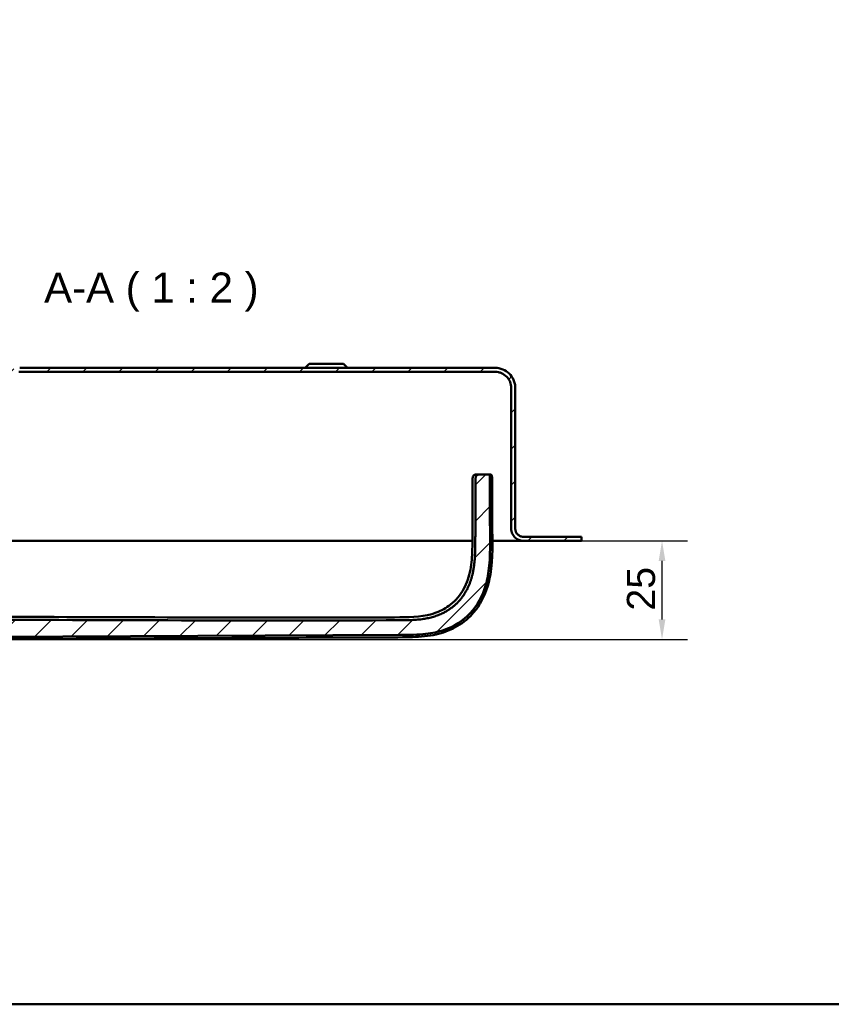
# Model space of a CAD drawing. Header units: millimetres. Extents: x 20 to 833, y 20 to 574.
# Tile 2 of 18: x 153 to 354, y 20 to 265. Entities that reach past the tile are written whole.
import ezdxf

# ---------------------------------------------------------------- set-up
doc = ezdxf.new("R2010")
doc.units = ezdxf.units.MM
doc.header["$LTSCALE"] = 2
for name, color, linetype, lineweight in [('Bemaßungen(DIN)', 7, 'Continuous', 25), ('Sichtbare Kanten(DIN)', 7, 'Continuous', 50), ('Skizziergeometrie(DIN)', 7, 'Continuous', 50), ('Symbole(DIN)', 7, 'Continuous', 25)]:
    doc.layers.add(name, color=color, linetype=linetype, lineweight=lineweight)
doc.layers.add('Schraffur', color=179, linetype='Continuous', lineweight=9, true_color=0x1e1e47)
doc.styles.add('Aktuell-DINGroßer Text', font='arial.ttf')
doc.styles.add('STANDARD-DIN~0', font='arial.ttf')
doc.dimstyles.new('CAD-LAN', dxfattribs={"dimscale": 2, "dimtxt": 3.5, "dimasz": 2.5, "dimexe": 3.175, "dimexo": 0, "dimgap": 0.8, "dimtad": 1, "dimrnd": 1e-08, "dimtxsty": 'STANDARD-DIN~0', "dimcen": 0.09, "dimdle": 10, "dimclrd": 250, "dimclre": 250, "dimclrt": 250, "dimadec": 0, "dimazin": 2, "dimtfac": 1, "dimtmove": 0, "dimatfit": 3, "dimfxl": 1, "dimtolj": 1, "dimtzin": 0, "dimlwd": 25, "dimlwe": 25, "dimarcsym": 0})

# ---------------------------------------------------------------- blocks, each defined once
blk = doc.blocks.new('Ränder Standardrahmen')
at = {"layer": 'Skizziergeometrie(DIN)', "flags": 128}
blk.add_lwpolyline([(10, 10), (10, 287), (410, 287), (410, 10), (10, 10)], dxfattribs=at)
blk = doc.blocks.new('*D28')
at = {"layer": 'Bemaßungen(DIN)', "color": 250, "linetype": 'Continuous', "lineweight": 25, "true_color": 0x3f3f3f, "transparency": 16777216}
for p, q in [((292.32, 135.27), (318.67, 135.27)), ((312.32, 115.73), (312.32, 130.27)), ((119.21, 110.73), (318.67, 110.73))]:
    blk.add_line(p, q, dxfattribs=at)
at = {"layer": 'Bemaßungen(DIN)', "color": 250, "linetype": 'Continuous', "true_color": 0x3f3f3f, "transparency": 16777216}
for points in [[(311.49, 130.27), (313.16, 130.27), (312.32, 135.27)], [(311.49, 115.73), (313.16, 115.73), (312.32, 110.73)]]:
    blk.add_solid(points, dxfattribs=at)
at = {"layer": 'Defpoints', "color": 0, "linetype": 'Continuous', "transparency": 16777216}
for p in [(292.32, 135.27), (312.32, 135.27), (119.21, 110.73)]:
    blk.add_point(p, dxfattribs=at)
at = {"layer": 'Bemaßungen(DIN)', "color": 250, "linetype": 'Continuous', "lineweight": 25, "true_color": 0x3f3f3f, "transparency": 16777216, "insert": (303.58, 117.9), "char_height": 7, "attachment_point": 1, "rotation": 90, "style": 'STANDARD-DIN~0'}
blk.add_mtext('\\A1;25', dxfattribs=at)

msp = doc.modelspace()

# ---------------------------------------------------------------- hatches: boundary and pattern name
at = {"layer": 'Schraffur'}
h = msp.add_hatch(dxfattribs=at)
h.set_pattern_fill('ANSI31', color=256, scale=50.8, style=0)
h.set_pattern_definition([(45, (0, 0), (-4.49013, 4.49013), [])])
edge = h.paths.add_edge_path()
edge.add_spline(control_points=[(84.825, 151.271), (84.825, 151.55), (84.853, 151.827), (84.966, 152.363), (85.048, 152.62), (85.366, 153.35), (85.67, 153.786), (86.417, 154.506), (86.85, 154.788), (87.802, 155.174), (88.309, 155.271), (88.825, 155.271)], knot_values=[-0.6314442, -0.6314442, -0.6314442, -0.6314442, -0.5478443, -0.5478443, -0.4667749, -0.4667749, -0.3085769, -0.3085769, -0.1547676, -0.1547676, 0, 0, 0, 0], degree=3, periodic=0)
edge.add_line((88.825, 155.271), (96.825, 155.271))
edge.add_line((96.825, 155.271), (96.825, 148.871))
edge.add_line((96.825, 148.871), (97.025, 148.671))
edge.add_line((97.025, 148.671), (99.125, 148.671))
edge.add_line((99.125, 148.671), (99.225, 148.771))
edge.add_line((99.225, 148.771), (99.225, 149.271))
edge.add_line((99.225, 149.271), (99.525, 149.271))
edge.add_line((99.525, 149.271), (99.325, 149.071))
edge.add_line((99.325, 149.071), (99.325, 148.471))
edge.add_line((99.325, 148.471), (99.525, 148.271))
edge.add_line((99.525, 148.271), (96.825, 148.271))
edge.add_line((96.825, 148.271), (96.525, 148.571))
edge.add_line((96.525, 148.571), (96.525, 154.771))
edge.add_line((96.525, 154.771), (95.782, 154.771))
edge.add_line((95.782, 154.771), (95.782, 152.271))
edge.add_line((95.782, 152.271), (95.782, 144.214))
edge.add_line((95.782, 144.214), (96.766, 143.23))
edge.add_line((96.766, 143.23), (106.275, 143.23))
edge.add_line((106.275, 143.23), (106.275, 158.071))
edge.add_line((106.275, 158.071), (103.325, 158.071))
edge.add_line((103.325, 158.071), (102.825, 157.571))
edge.add_line((102.825, 157.571), (102.825, 156.971))
edge.add_line((102.825, 156.971), (103.725, 156.971))
edge.add_line((103.725, 156.971), (103.725, 156.171))
edge.add_line((103.725, 156.171), (101.808, 156.171))
edge.add_line((101.808, 156.171), (101.808, 155.271))
edge.add_line((101.808, 155.271), (98.825, 155.271))
edge.add_line((98.825, 155.271), (98.825, 154.471))
edge.add_line((98.825, 154.471), (98.325, 154.471))
edge.add_line((98.325, 154.471), (98.325, 157.771))
edge.add_line((98.325, 157.771), (97.825, 157.771))
edge.add_line((97.825, 157.771), (97.825, 156.271))
edge.add_line((97.825, 156.271), (88.825, 156.271))
edge.add_spline(control_points=[(88.825, 156.271), (88.477, 156.271), (88.131, 156.236), (87.461, 156.095), (87.139, 155.992), (86.227, 155.595), (85.681, 155.215), (84.781, 154.281), (84.429, 153.74), (83.947, 152.55), (83.825, 151.916), (83.825, 151.271)], knot_values=[-0.7893052, -0.7893052, -0.7893052, -0.7893052, -0.6848053, -0.6848053, -0.5834686, -0.5834686, -0.3857211, -0.3857211, -0.1934595, -0.1934595, 0, 0, 0, 0], degree=3, periodic=0)
edge.add_line((83.825, 151.271), (83.825, 138.271))
edge.add_spline(control_points=[(83.825, 138.271), (83.825, 138.132), (83.811, 137.994), (83.754, 137.726), (83.713, 137.597), (83.554, 137.232), (83.402, 137.014), (83.029, 136.654), (82.812, 136.513), (82.336, 136.32), (82.083, 136.271), (81.825, 136.271)], knot_values=[-0.3157221, -0.3157221, -0.3157221, -0.3157221, -0.2739221, -0.2739221, -0.2333875, -0.2333875, -0.1542884, -0.1542884, -0.0773838, -0.0773838, -0.0000019, -0.0000019, -0.0000019, -0.0000019], degree=3, periodic=0)
edge.add_line((81.825, 136.271), (79.325, 136.271))
edge.add_line((79.325, 136.271), (79.325, 136.241))
edge.add_line((79.325, 136.241), (78.325, 136.241))
edge.add_line((78.325, 136.241), (78.325, 135.271))
edge.add_line((78.325, 135.271), (81.825, 135.271))
edge.add_spline(control_points=[(81.825, 135.271), (82.034, 135.271), (82.241, 135.293), (82.643, 135.377), (82.836, 135.439), (83.384, 135.677), (83.711, 135.905), (84.251, 136.466), (84.463, 136.79), (84.752, 137.504), (84.825, 137.884), (84.825, 138.271)], knot_values=[-0.4735814, -0.4735814, -0.4735814, -0.4735814, -0.4108832, -0.4108832, -0.3500812, -0.3500812, -0.2314327, -0.2314327, -0.1160757, -0.1160757, 0, 0, 0, 0], degree=3, periodic=0)
edge.add_line((84.825, 138.271), (84.825, 151.271))
h.paths.add_polyline_path([(101.525, 154.271), (101.325, 154.071), (101.325, 149.271), (101.075, 149.271), (101.275, 149.471), (101.275, 154.271), (101.075, 154.471), (101.825, 154.471), (101.825, 155.271), (102.825, 155.271), (102.825, 154.071), (102.625, 154.271)], flags=0)
h.paths.add_polyline_path([(102.825, 148.471), (102.825, 148.271), (102.625, 148.271)], flags=0)
edge = h.paths.add_edge_path()
edge.add_spline(control_points=[(270.825, 177.271), (271.103, 177.271), (271.38, 177.243), (271.916, 177.13), (272.174, 177.048), (272.903, 176.73), (273.34, 176.426), (274.06, 175.679), (274.342, 175.246), (274.727, 174.295), (274.825, 173.787), (274.825, 173.271)], knot_values=[-0.6314442, -0.6314442, -0.6314442, -0.6314442, -0.5478443, -0.5478443, -0.4667749, -0.4667749, -0.3085769, -0.3085769, -0.1547676, -0.1547676, 0, 0, 0, 0], degree=3, periodic=0)
edge.add_line((274.825, 173.271), (274.825, 138.271))
edge.add_spline(control_points=[(274.825, 138.271), (274.825, 138.063), (274.846, 137.855), (274.931, 137.453), (274.992, 137.26), (275.231, 136.713), (275.459, 136.385), (276.019, 135.845), (276.344, 135.634), (277.058, 135.345), (277.438, 135.271), (277.825, 135.271)], knot_values=[-0.4735831, -0.4735831, -0.4735831, -0.4735831, -0.4108832, -0.4108832, -0.3500812, -0.3500812, -0.2314327, -0.2314327, -0.1160757, -0.1160757, -0.0000071, -0.0000071, -0.0000071, -0.0000071], degree=3, periodic=0)
edge.add_line((277.825, 135.271), (292.325, 135.271))
edge.add_line((292.325, 135.271), (292.325, 136.271))
edge.add_line((292.325, 136.271), (277.825, 136.271))
edge.add_spline(control_points=[(277.825, 136.271), (277.686, 136.271), (277.547, 136.286), (277.279, 136.342), (277.151, 136.383), (276.786, 136.542), (276.567, 136.694), (276.207, 137.068), (276.066, 137.284), (275.874, 137.76), (275.825, 138.013), (275.825, 138.271)], knot_values=[-0.3157143, -0.3157143, -0.3157143, -0.3157143, -0.2739221, -0.2739221, -0.2333875, -0.2333875, -0.1542884, -0.1542884, -0.0773838, -0.0773838, 0, 0, 0, 0], degree=3, periodic=0)
edge.add_line((275.825, 138.271), (275.825, 173.271))
edge.add_spline(control_points=[(275.825, 173.271), (275.825, 173.619), (275.789, 173.965), (275.648, 174.636), (275.546, 174.957), (275.148, 175.869), (274.768, 176.415), (273.835, 177.315), (273.293, 177.668), (272.104, 178.149), (271.47, 178.271), (270.825, 178.271)], knot_values=[-0.7893052, -0.7893052, -0.7893052, -0.7893052, -0.6848053, -0.6848053, -0.5834686, -0.5834686, -0.3857211, -0.3857211, -0.1934595, -0.1934595, 0, 0, 0, 0], degree=3, periodic=0)
edge.add_line((270.825, 178.271), (152.598, 178.271))
edge.add_spline(control_points=[(152.598, 178.271), (151.987, 178.271), (151.385, 178.161), (150.263, 177.733), (149.754, 177.426), (148.826, 176.616), (148.428, 176.105), (147.847, 174.959), (147.671, 174.338), (147.616, 173.697)], knot_values=[-0.746746, -0.746746, -0.746746, -0.746746, -0.5633329, -0.5633329, -0.3859905, -0.3859905, -0.193102, -0.193102, 0, 0, 0, 0], degree=3, periodic=0)
edge.add_line((147.616, 173.697), (146.44, 159.931))
edge.add_spline(control_points=[(146.44, 159.931), (146.398, 159.444), (146.269, 158.971), (145.852, 158.106), (145.572, 157.721), (144.863, 157.037), (144.429, 156.754), (143.476, 156.369), (142.969, 156.271), (142.454, 156.271)], knot_values=[-0.5973968, -0.5973968, -0.5973968, -0.5973968, -0.4506663, -0.4506663, -0.3087924, -0.3087924, -0.1544816, -0.1544816, 0, 0, 0, 0], degree=3, periodic=0)
edge.add_line((142.454, 156.271), (123.825, 156.271))
edge.add_line((123.825, 156.271), (123.825, 157.771))
edge.add_line((123.825, 157.771), (123.325, 157.771))
edge.add_line((123.325, 157.771), (123.325, 154.471))
edge.add_line((123.325, 154.471), (122.825, 154.471))
edge.add_line((122.825, 154.471), (122.825, 155.271))
edge.add_line((122.825, 155.271), (119.825, 155.271))
edge.add_line((119.825, 155.271), (119.825, 154.471))
edge.add_line((119.825, 154.471), (120.575, 154.471))
edge.add_line((120.575, 154.471), (120.375, 154.271))
edge.add_line((120.375, 154.271), (120.375, 149.471))
edge.add_line((120.375, 149.471), (120.575, 149.271))
edge.add_line((120.575, 149.271), (120.325, 149.271))
edge.add_line((120.325, 149.271), (120.325, 154.071))
edge.add_line((120.325, 154.071), (120.125, 154.271))
edge.add_line((120.125, 154.271), (119.025, 154.271))
edge.add_line((119.025, 154.271), (118.825, 154.071))
edge.add_line((118.825, 154.071), (118.825, 155.271))
edge.add_line((118.825, 155.271), (117.925, 155.271))
edge.add_line((117.925, 155.271), (117.925, 156.971))
edge.add_line((117.925, 156.971), (118.825, 156.971))
edge.add_line((118.825, 156.971), (118.825, 157.571))
edge.add_line((118.825, 157.571), (118.325, 158.071))
edge.add_line((118.325, 158.071), (115.375, 158.071))
edge.add_line((115.375, 158.071), (115.375, 123.071))
edge.add_line((115.375, 123.071), (106.275, 123.071))
edge.add_line((106.275, 123.071), (106.275, 138.313))
edge.add_line((106.275, 138.313), (96.766, 138.313))
edge.add_line((96.766, 138.313), (95.782, 137.329))
edge.add_line((95.782, 137.329), (95.782, 117.359))
edge.add_spline(control_points=[(95.782, 117.359), (95.782, 117.267), (95.782, 117.174), (95.809, 117.041), (95.825, 116.995), (95.877, 116.909), (95.912, 116.873), (96.033, 116.782), (96.135, 116.744), (96.24, 116.703)], knot_values=[-0.0976377, -0.0976377, -0.0976377, -0.0976377, -0.06823, -0.06823, -0.0514817, -0.0514817, -0.0338045, -0.0338045, -0.0000168, -0.0000168, -0.0000168, -0.0000168], degree=3, periodic=0)
edge.add_spline(control_points=[(96.24, 116.703), (96.289, 116.683), (96.341, 116.662), (96.392, 116.641), (96.649, 116.534), (96.9, 116.418), (97.15, 116.298), (97.2, 116.274), (97.25, 116.25), (97.299, 116.225), (97.349, 116.201), (97.399, 116.177), (97.448, 116.152), (97.746, 116.004), (98.041, 115.852), (98.336, 115.7), (98.435, 115.649), (98.533, 115.598), (98.631, 115.548), (99.025, 115.345), (99.419, 115.143), (99.822, 114.947), (100.225, 114.751), (100.559, 114.597), (101.023, 114.393)], knot_values=[0, 0, 0, 0, 0.0162623, 0.0162623, 0.0162623, 0.0975741, 0.0975741, 0.0975741, 0.1138364, 0.1138364, 0.1138364, 0.1300988, 0.1300988, 0.1300988, 0.2276728, 0.2276728, 0.2276728, 0.2601975, 0.2601975, 0.2601975, 0.3902963, 0.3902963, 0.3902963, 0.5203951, 0.5203951, 0.5203951, 0.5203951], degree=3, periodic=0)
edge.add_spline(control_points=[(101.023, 114.393), (102.849, 113.588), (104.529, 112.973), (106.065, 112.547)], knot_values=[0, 0, 0, 0, 0.5374565, 0.5374565, 0.5374565, 0.5374565], degree=3, periodic=0)
edge.add_spline(control_points=[(106.065, 112.547), (107.578, 112.126), (109.188, 111.821), (110.969, 111.618)], knot_values=[0, 0, 0, 0, 0.5001725, 0.5001725, 0.5001725, 0.5001725], degree=3, periodic=0)
edge.add_spline(control_points=[(110.969, 111.618), (112.323, 111.463), (113.705, 111.373), (115.264, 111.329), (116.824, 111.285), (118.291, 111.292), (119.757, 111.299)], knot_values=[0, 0, 0, 0, 0.4403832, 0.4403832, 0.4403832, 0.8807664, 0.8807664, 0.8807664, 0.8807664], degree=3, periodic=0)
edge.add_line((119.757, 111.299), (247.23, 111.845))
edge.add_spline(control_points=[(247.23, 111.845), (248.3, 111.85), (249.371, 111.853), (250.513, 111.894), (251.655, 111.934), (252.657, 112.009), (253.521, 112.11), (255.248, 112.312), (256.653, 112.626), (257.976, 113.067), (263.267, 114.83), (266.89, 118.713), (268.503, 124.35), (268.907, 125.759), (269.19, 127.255), (269.364, 129.092), (269.452, 130.01), (269.514, 131.077), (269.542, 132.291), (269.57, 133.505), (269.564, 134.644), (269.559, 135.78)], knot_values=[0, 0, 0, 0, 0.2406476, 0.2406476, 0.2406476, 0.4812952, 0.4812952, 0.4812952, 0.9625904, 0.9625904, 0.9625904, 2.8877711, 2.8877711, 2.8877711, 3.3690663, 3.3690663, 3.3690663, 3.6097139, 3.6097139, 3.6097139, 3.8503615, 3.8503615, 3.8503615, 3.8503615], degree=3, periodic=0)
edge.add_spline(control_points=[(269.559, 135.78), (269.553, 137.066), (269.548, 138.351), (269.542, 139.637), (269.534, 141.575), (269.526, 143.581), (269.52, 145.53), (269.515, 147.457), (269.511, 149.288), (269.511, 151.206)], knot_values=[0, 0, 0, 0, 0.2736533, 0.2736533, 0.2736533, 0.6863138, 0.6863138, 0.6863138, 1.0946134, 1.0946134, 1.0946134, 1.0946134], degree=3, periodic=0)
edge.add_spline(control_points=[(269.511, 151.206), (269.511, 151.311), (269.511, 151.419), (269.473, 151.552), (269.457, 151.59), (269.411, 151.655), (269.383, 151.682), (269.309, 151.729), (269.261, 151.745), (269.129, 151.771), (269.036, 151.771), (268.945, 151.771)], knot_values=[-0.099681, -0.099681, -0.099681, -0.099681, -0.0686628, -0.0686628, -0.0555765, -0.0555765, -0.0431631, -0.0431631, -0.027324, -0.027324, -0.0000075, -0.0000075, -0.0000075, -0.0000075], degree=3, periodic=0)
edge.add_line((268.945, 151.771), (267.355, 151.771))
edge.add_spline(control_points=[(267.355, 151.771), (266.779, 151.771), (266.258, 151.771), (265.945, 151.431), (265.945, 150.924), (265.944, 150.358)], knot_values=[0, 0, 0, 0, 0, 0, 1, 1, 1, 1, 1, 1], degree=5, periodic=0)
edge.add_spline(control_points=[(265.944, 150.358), (265.943, 146.993), (265.927, 143.106), (265.896, 135.809)], knot_values=[0, 0, 0, 0, 1.0033721, 1.0033721, 1.0033721, 1.0033721], weights=[1.0000845, 1.0006869, 1.00552, 1.044297], degree=3, periodic=0)
edge.add_spline(control_points=[(265.896, 135.809), (265.862, 127.718), (265.835, 121.238), (259.642, 115.561), (253.682, 115.532), (247.146, 115.509)], knot_values=[0, 0, 0, 0, 0, 0, 1, 1, 1, 1, 1, 1], degree=5, periodic=0)
edge.add_spline(control_points=[(247.146, 115.509), (210.949, 115.38), (174.753, 115.523), (138.556, 115.681)], knot_values=[0.0000183, 0.0000183, 0.0000183, 0.0000183, 10.8591286, 10.8591286, 10.8591286, 10.8591286], degree=3, periodic=0)
edge.add_spline(control_points=[(138.556, 115.681), (133.522, 115.703), (129.496, 115.721), (125.969, 118.851), (125.969, 122.409), (125.969, 126.855)], knot_values=[0, 0, 0, 0, 0, 0, 1, 1, 1, 1, 1, 1], degree=5, periodic=0)
edge.add_line((125.969, 126.855), (125.969, 152.271))
edge.add_line((125.969, 152.271), (125.969, 154.771))
edge.add_line((125.969, 154.771), (125.125, 154.771))
edge.add_line((125.125, 154.771), (125.125, 148.571))
edge.add_line((125.125, 148.571), (124.825, 148.271))
edge.add_line((124.825, 148.271), (122.125, 148.271))
edge.add_line((122.125, 148.271), (122.325, 148.471))
edge.add_line((122.325, 148.471), (122.325, 149.071))
edge.add_line((122.325, 149.071), (122.125, 149.271))
edge.add_line((122.125, 149.271), (122.425, 149.271))
edge.add_line((122.425, 149.271), (122.425, 148.771))
edge.add_line((122.425, 148.771), (122.525, 148.671))
edge.add_line((122.525, 148.671), (124.625, 148.671))
edge.add_line((124.625, 148.671), (124.825, 148.871))
edge.add_line((124.825, 148.871), (124.825, 155.271))
edge.add_line((124.825, 155.271), (142.251, 155.271))
edge.add_spline(control_points=[(142.251, 155.271), (142.86, 155.271), (143.461, 155.381), (144.579, 155.807), (145.088, 156.112), (146.016, 156.919), (146.415, 157.43), (146.999, 158.574), (147.176, 159.194), (147.232, 159.836)], knot_values=[-0.7457209, -0.7457209, -0.7457209, -0.7457209, -0.5628408, -0.5628408, -0.3859976, -0.3859976, -0.1930948, -0.1930948, 0, 0, 0, 0], degree=3, periodic=0)
edge.add_line((147.232, 159.836), (148.438, 173.62))
edge.add_spline(control_points=[(148.438, 173.62), (148.48, 174.106), (148.609, 174.577), (149.027, 175.438), (149.306, 175.822), (150.013, 176.506), (150.448, 176.789), (151.401, 177.174), (151.907, 177.271), (152.422, 177.271)], knot_values=[-0.5965767, -0.5965767, -0.5965767, -0.5965767, -0.4502726, -0.4502726, -0.3087981, -0.3087981, -0.1544759, -0.1544759, 0, 0, 0, 0], degree=3, periodic=0)
edge.add_line((152.422, 177.271), (270.825, 177.271))
h.paths.add_polyline_path([(118.825, 148.271), (118.825, 148.471), (119.025, 148.271)], flags=0)

# ---------------------------------------------------------------- linework, layer by layer
at = {"layer": 'Sichtbare Kanten(DIN)'}
for p, q in [((224.575, 179.271), (223.575, 178.271)), ((224.575, 179.271), (233.075, 179.271)), ((233.075, 179.271), (234.075, 178.271)), ((152.422, 177.271), (270.825, 177.271)), ((270.825, 178.271), (152.598, 178.271)), ((274.825, 173.271), (274.825, 138.271)), ((275.825, 138.271), (275.825, 173.271)), ((275.825, 173.271), (275.825, 173.271)), ((275.825, 173.271), (275.825, 138.271)), ((267.355, 151.771), (266.652, 151.771)), ((268.945, 151.771), (267.355, 151.771)), ((125.969, 135.271), (252.287, 135.271)), ((270.145, 135.271), (277.825, 135.271)), ((292.325, 136.271), (277.825, 136.271)), ((277.825, 135.271), (292.325, 135.271)), ((292.325, 135.271), (292.325, 136.271)), ((292.325, 135.271), (292.325, 136.241)), ((292.325, 135.271), (292.325, 135.271)), ((119.757, 111.299), (247.23, 111.845))]:
    msp.add_line(p, q, dxfattribs=at)
for points, degree, knots in [([(275.825, 173.271), (275.825, 173.619), (275.789, 173.965), (275.648, 174.636), (275.546, 174.957), (275.148, 175.869), (274.768, 176.415), (273.835, 177.315), (273.293, 177.668), (272.104, 178.149), (271.47, 178.271), (270.825, 178.271)], 3, [-0.78930523, -0.78930523, -0.78930523, -0.78930523, -0.68480532, -0.68480532, -0.58346864, -0.58346864, -0.38572109, -0.38572109, -0.19345948, -0.19345948, 0, 0, 0, 0]), ([(270.825, 177.271), (271.103, 177.271), (271.38, 177.243), (271.916, 177.13), (272.174, 177.048), (272.903, 176.73), (273.34, 176.426), (274.06, 175.679), (274.342, 175.246), (274.727, 174.295), (274.825, 173.787), (274.825, 173.271)], 3, [-0.63144419, -0.63144419, -0.63144419, -0.63144419, -0.54784426, -0.54784426, -0.46677491, -0.46677491, -0.30857687, -0.30857687, -0.15476758, -0.15476758, 0, 0, 0, 0]), ([(265.216, 150.353), (265.216, 150.517), (265.215, 150.682), (265.244, 150.976), (265.267, 151.109), (265.339, 151.293), (265.37, 151.353), (265.446, 151.461), (265.492, 151.51), (265.595, 151.593), (265.653, 151.628), (265.834, 151.709), (265.968, 151.737), (266.231, 151.767), (266.363, 151.77), (266.51, 151.771), (266.527, 151.771), (266.56, 151.771), (266.577, 151.771), (266.595, 151.771), (266.598, 151.771), (266.608, 151.771), (266.613, 151.771), (266.619, 151.771), (266.621, 151.771), (266.623, 151.771), (266.624, 151.771), (266.624, 151.771), (266.625, 151.771), (266.625, 151.771), (266.625, 151.771), (266.625, 151.771), (266.625, 151.771), (266.626, 151.771), (266.626, 151.771), (266.627, 151.771), (266.627, 151.771), (266.628, 151.771), (266.628, 151.771), (266.628, 151.771), (266.628, 151.771), (266.629, 151.771), (266.629, 151.771), (266.629, 151.771), (266.629, 151.771), (266.634, 151.771), (266.646, 151.771), (266.622, 151.771)], 3, [0, 0, 0, 0, 0.04919519, 0.04919519, 0.08880795, 0.08880795, 0.10860502, 0.10860502, 0.12847003, 0.12847003, 0.14831228, 0.14831228, 0.18826397, 0.18826397, 0.2276899, 0.2276899, 0.23260936, 0.23260936, 0.23756888, 0.23756888, 0.23880471, 0.23880471, 0.24132124, 0.24132124, 0.242551, 0.242551, 0.2428589, 0.2428589, 0.24293607, 0.24293607, 0.24297482, 0.24297482, 0.24299419, 0.24299419, 0.24314956, 0.24314956, 0.24363327, 0.24363327, 0.24464435, 0.24464435, 0.24563161, 0.24563161, 0.24569141, 0.24569141, 0.24570633, 0.24570633, 0.27123588, 0.27123588, 0.27123588, 0.27123588]), ([(269.511, 151.206), (269.511, 151.311), (269.511, 151.419), (269.473, 151.552), (269.457, 151.59), (269.411, 151.655), (269.383, 151.682), (269.309, 151.729), (269.261, 151.745), (269.129, 151.771), (269.036, 151.771), (268.945, 151.771)], 3, [-0.09968096, -0.09968096, -0.09968096, -0.09968096, -0.068662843, -0.068662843, -0.055576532, -0.055576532, -0.043163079, -0.043163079, -0.027323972, -0.027323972, -0.000007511, -0.000007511, -0.000007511, -0.000007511]), ([(268.952, 151.771), (268.953, 151.771), (268.955, 151.771), (268.957, 151.771), (268.959, 151.771), (268.962, 151.771), (268.963, 151.771), (268.967, 151.771), (268.969, 151.771), (268.974, 151.771), (268.976, 151.771), (268.983, 151.771), (268.987, 151.771), (268.998, 151.771), (269.003, 151.771), (269.02, 151.771), (269.028, 151.771), (269.036, 151.771), (269.038, 151.771), (269.038, 151.771)], 3, [0, 0, 0, 0, 0.000403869, 0.000403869, 0.000877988, 0.000877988, 0.001462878, 0.001462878, 0.002335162, 0.002335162, 0.00383096, 0.00383096, 0.006782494, 0.006782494, 0.013501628, 0.013501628, 0.030702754, 0.030702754, 0.044986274, 0.044986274, 0.044986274, 0.044986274]), ([(268.966, 151.771), (268.966, 151.771), (268.966, 151.771), (268.966, 151.771), (268.966, 151.771), (268.966, 151.771), (268.967, 151.771), (268.968, 151.771), (268.968, 151.771), (268.971, 151.771), (268.973, 151.771), (268.978, 151.771), (268.98, 151.771), (268.985, 151.771), (268.988, 151.771), (268.995, 151.771), (268.998, 151.771), (269.006, 151.771), (269.01, 151.771), (269.027, 151.771), (269.036, 151.771), (269.058, 151.771), (269.064, 151.771), (269.064, 151.771)], 3, [0, 0, 0, 0, 0.000010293, 0.000010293, 0.000026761, 0.000026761, 0.000059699, 0.000059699, 0.000324, 0.000324, 0.000855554, 0.000855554, 0.001921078, 0.001921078, 0.003044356, 0.003044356, 0.005529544, 0.005529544, 0.008837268, 0.008837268, 0.021769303, 0.021769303, 0.048439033, 0.048439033, 0.048439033, 0.048439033]), ([(268.99, 151.772), (268.988, 151.772), (268.985, 151.771), (268.982, 151.771), (268.98, 151.771), (268.977, 151.771), (268.977, 151.771)], 5, [0.804633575, 0.804633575, 0.804633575, 0.804633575, 0.804633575, 0.804633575, 0.873918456, 0.891515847, 0.891515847, 0.891515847, 0.891515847, 0.891515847, 0.891515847]), ([(268.99, 151.772), (268.993, 151.772), (268.996, 151.772), (269.001, 151.772), (269.003, 151.772), (269.009, 151.772), (269.011, 151.772), (269.018, 151.772), (269.021, 151.772), (269.03, 151.771), (269.035, 151.771), (269.047, 151.771), (269.054, 151.771), (269.074, 151.771), (269.084, 151.771), (269.105, 151.77), (269.111, 151.77), (269.111, 151.77)], 3, [0, 0, 0, 0, 0.000852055, 0.000852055, 0.001661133, 0.001661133, 0.002718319, 0.002718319, 0.004337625, 0.004337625, 0.007196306, 0.007196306, 0.012980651, 0.012980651, 0.026138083, 0.026138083, 0.049714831, 0.049714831, 0.049714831, 0.049714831]), ([(269.025, 151.772), (269.025, 151.772), (269.025, 151.772), (269.025, 151.772), (269.025, 151.772), (269.025, 151.772), (269.026, 151.772), (269.027, 151.772), (269.028, 151.772), (269.032, 151.772), (269.034, 151.772), (269.041, 151.772), (269.046, 151.772), (269.054, 151.772), (269.058, 151.772), (269.072, 151.772), (269.081, 151.772), (269.118, 151.771), (269.135, 151.771), (269.168, 151.77), (269.177, 151.769), (269.177, 151.769)], 3, [0, 0, 0, 0, 0.000011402, 0.000011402, 0.000034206, 0.000034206, 0.000079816, 0.000079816, 0.000445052, 0.000445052, 0.001177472, 0.001177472, 0.002650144, 0.002650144, 0.004115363, 0.004115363, 0.008291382, 0.008291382, 0.025136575, 0.025136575, 0.05018575, 0.05018575, 0.05018575, 0.05018575]), ([(269.087, 151.772), (269.086, 151.772), (269.081, 151.772), (269.076, 151.772), (269.071, 151.772), (269.066, 151.772), (269.063, 151.772)], 5, [0.419921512, 0.419921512, 0.419921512, 0.419921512, 0.419921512, 0.419921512, 0.438992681, 0.492309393, 0.492309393, 0.492309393, 0.492309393, 0.492309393, 0.492309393]), ([(269.075, 151.772), (269.075, 151.772), (269.075, 151.772), (269.075, 151.772), (269.076, 151.772), (269.077, 151.772), (269.077, 151.772), (269.08, 151.772), (269.082, 151.772), (269.088, 151.772), (269.093, 151.772), (269.105, 151.772), (269.112, 151.772), (269.132, 151.772), (269.143, 151.772), (269.162, 151.772), (269.171, 151.771), (269.201, 151.771), (269.218, 151.77), (269.243, 151.768), (269.252, 151.768), (269.258, 151.767), (269.26, 151.767), (269.261, 151.767), (269.261, 151.767), (269.262, 151.767), (269.262, 151.767), (269.262, 151.767)], 3, [0, 0, 0, 0, 0.00004951, 0.00004951, 0.000148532, 0.000148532, 0.000352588, 0.000352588, 0.000897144, 0.000897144, 0.00226779, 0.00226779, 0.004712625, 0.004712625, 0.009430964, 0.009430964, 0.013933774, 0.013933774, 0.028056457, 0.028056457, 0.042358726, 0.042358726, 0.047113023, 0.047113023, 0.04869738, 0.04869738, 0.052946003, 0.052946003, 0.052946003, 0.052946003]), ([(269.149, 151.773), (269.159, 151.773), (269.169, 151.773), (269.187, 151.773), (269.195, 151.773), (269.213, 151.773), (269.222, 151.773), (269.242, 151.772), (269.252, 151.772), (269.276, 151.771), (269.289, 151.771), (269.317, 151.769), (269.33, 151.768), (269.354, 151.766), (269.36, 151.766), (269.36, 151.766)], 3, [0, 0, 0, 0, 0.002845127, 0.002845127, 0.005649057, 0.005649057, 0.009033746, 0.009033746, 0.013894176, 0.013894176, 0.021670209, 0.021670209, 0.034751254, 0.034751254, 0.05437287, 0.05437287, 0.05437287, 0.05437287]), ([(269.256, 151.774), (269.256, 151.774), (269.256, 151.774), (269.256, 151.774), (269.256, 151.774), (269.257, 151.774), (269.257, 151.774), (269.257, 151.774), (269.258, 151.774), (269.259, 151.774), (269.261, 151.774), (269.265, 151.774), (269.268, 151.774), (269.282, 151.774), (269.293, 151.774), (269.314, 151.774), (269.324, 151.774), (269.352, 151.773), (269.369, 151.773), (269.412, 151.771), (269.434, 151.769), (269.486, 151.765), (269.503, 151.762), (269.504, 151.762), (269.504, 151.762), (269.504, 151.762)], 3, [0, 0, 0, 0, 0.000013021, 0.000013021, 0.000039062, 0.000039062, 0.000091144, 0.000091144, 0.000195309, 0.000195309, 0.000612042, 0.000612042, 0.001445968, 0.001445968, 0.0048141, 0.0048141, 0.008167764, 0.008167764, 0.014892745, 0.014892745, 0.028343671, 0.028343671, 0.055500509, 0.055500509, 0.056080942, 0.056080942, 0.056080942, 0.056080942]), ([(269.367, 151.771), (269.366, 151.771), (269.358, 151.77), (269.349, 151.769), (269.341, 151.768), (269.333, 151.767), (269.326, 151.767)], 5, [0, 0, 0, 0, 0, 0, 0.004066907, 0.037269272, 0.037269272, 0.037269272, 0.037269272, 0.037269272, 0.037269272]), ([(269.385, 151.773), (269.416, 151.773), (269.448, 151.773), (269.507, 151.771), (269.536, 151.77), (269.595, 151.765), (269.626, 151.761), (269.696, 151.748), (269.733, 151.737), (269.81, 151.705), (269.847, 151.681), (269.921, 151.614), (269.955, 151.566), (269.996, 151.476), (270.008, 151.441), (270.036, 151.337), (270.047, 151.261), (270.061, 151.105), (270.064, 151.024), (270.07, 150.82), (270.071, 150.695), (270.074, 150.297), (270.073, 150.024), (270.072, 148.932), (270.075, 148.112), (270.084, 144.646), (270.094, 142), (270.105, 139.353)], 3, [0, 0, 0, 0, 0.0093321, 0.0093321, 0.0181418, 0.0181418, 0.0291121, 0.0291121, 0.0448027, 0.0448027, 0.0658709, 0.0658709, 0.0937952, 0.0937952, 0.1091284, 0.1091284, 0.1346363, 0.1346363, 0.1595588, 0.1595588, 0.1968642, 0.1968642, 0.2788303, 0.2788303, 0.5246343, 0.5246343, 1.3186354, 1.3186354, 1.3186354, 1.3186354]), ([(269.511, 151.206), (269.511, 149.288), (269.515, 147.457), (269.52, 145.53), (269.526, 143.581), (269.534, 141.575), (269.542, 139.637), (269.548, 138.351), (269.553, 137.066), (269.559, 135.78)], 3, [0, 0, 0, 0, 0.4082996, 0.4082996, 0.4082996, 0.82096, 0.82096, 0.82096, 1.0946134, 1.0946134, 1.0946134, 1.0946134]), ([(270.105, 139.353), (270.122, 135.183), (270.334, 130.961), (269.2, 124.34), (268.378, 121.835), (266.504, 118.728), (265.855, 117.851), (263.927, 115.732), (262.481, 114.604), (259.42, 112.941), (257.788, 112.361), (254.215, 111.555), (252.24, 111.387), (246.998, 111.221), (243.716, 111.269), (230.595, 111.214), (220.756, 111.171), (181.397, 111.002), (151.878, 110.879), (116.805, 110.724), (111.098, 110.575), (104.447, 112.415), (103.158, 112.867), (101.102, 113.749), (100.286, 114.146), (98.889, 114.893), (98.281, 115.252), (97.291, 115.874), (96.9, 116.143), (96.09, 116.72), (96.035, 116.777), (95.971, 116.827), (95.962, 116.834), (95.948, 116.846), (95.944, 116.848), (95.944, 116.848)], 3, [0, 0, 0, 0, 1.2511093, 1.2511093, 2.0152234, 2.0152234, 2.3395269, 2.3395269, 2.8747172, 2.8747172, 3.3845818, 3.3845818, 3.9735927, 3.9735927, 4.957864, 4.957864, 7.9097962, 7.9097962, 16.765593, 16.765593, 18.4318013, 18.4318013, 18.8369565, 18.8369565, 19.1172092, 19.1172092, 19.370649, 19.370649, 19.6250062, 19.6250062, 20.1400804, 20.1400804, 20.3900988, 20.3900988, 20.5325259, 20.5325259, 20.5325259, 20.5325259]), ([(274.825, 138.271), (274.825, 138.063), (274.846, 137.855), (274.931, 137.453), (274.992, 137.26), (275.231, 136.713), (275.459, 136.385), (276.019, 135.845), (276.344, 135.634), (277.058, 135.345), (277.438, 135.271), (277.825, 135.271)], 3, [-0.47358314, -0.47358314, -0.47358314, -0.47358314, -0.41088319, -0.41088319, -0.35008119, -0.35008119, -0.23143265, -0.23143265, -0.11607569, -0.11607569, -0.00000714, -0.00000714, -0.00000714, -0.00000714]), ([(277.825, 136.271), (277.686, 136.271), (277.547, 136.286), (277.279, 136.342), (277.151, 136.383), (276.786, 136.542), (276.567, 136.694), (276.207, 137.068), (276.066, 137.284), (275.874, 137.76), (275.825, 138.013), (275.825, 138.271)], 3, [-0.31571427, -0.31571427, -0.31571427, -0.31571427, -0.27392213, -0.27392213, -0.23338746, -0.23338746, -0.15428844, -0.15428844, -0.07738379, -0.07738379, 0, 0, 0, 0]), ([(247.146, 116.24), (250.185, 116.251), (253.344, 116.348), (257.459, 117.902), (258.677, 118.574), (260.4, 119.936), (261.007, 120.525), (262.641, 122.464), (263.472, 124.013), (264.562, 127.212), (264.852, 128.894), (265.153, 132.31), (265.16, 134.061), (265.168, 135.809)], 3, [0, 0, 0, 0, 0.9118531, 0.9118531, 1.3195542, 1.3195542, 1.5708318, 1.5708318, 2.0803301, 2.0803301, 2.5847827, 2.5847827, 3.1091113, 3.1091113, 3.1091113, 3.1091113]), ([(247.23, 111.845), (248.3, 111.85), (249.371, 111.853), (250.513, 111.894), (251.655, 111.934), (252.657, 112.009), (253.521, 112.11), (255.248, 112.312), (256.653, 112.626), (257.976, 113.067), (263.267, 114.83), (266.89, 118.713), (268.503, 124.35), (268.907, 125.759), (269.19, 127.255), (269.364, 129.092), (269.452, 130.01), (269.514, 131.077), (269.542, 132.291), (269.57, 133.505), (269.564, 134.644), (269.559, 135.78)], 3, [0, 0, 0, 0, 0.2406476, 0.2406476, 0.2406476, 0.4812952, 0.4812952, 0.4812952, 0.9625904, 0.9625904, 0.9625904, 2.8877711, 2.8877711, 2.8877711, 3.3690663, 3.3690663, 3.3690663, 3.6097139, 3.6097139, 3.6097139, 3.8503615, 3.8503615, 3.8503615, 3.8503615]), ([(252.287, 135.271), (252.502, 135.271), (252.717, 135.271), (252.933, 135.271), (253.134, 135.271), (253.336, 135.271), (253.538, 135.271), (253.639, 135.271), (253.739, 135.271), (253.84, 135.271), (254.136, 135.271), (254.431, 135.271), (254.748, 135.271), (254.756, 135.271), (254.763, 135.271), (254.771, 135.271), (255.658, 135.271), (256.455, 135.271), (257.262, 135.271), (257.277, 135.271), (257.292, 135.271), (257.307, 135.271), (258.127, 135.271), (258.956, 135.271), (259.779, 135.271), (259.787, 135.271), (259.795, 135.271), (259.803, 135.271), (260.63, 135.271), (261.451, 135.271), (262.261, 135.271), (262.268, 135.271), (262.274, 135.271), (262.28, 135.271), (263.261, 135.271), (264.229, 135.271), (265.165, 135.271)], 3, [79.0507351, 79.0507351, 79.0507351, 79.0507351, 79.115326, 79.115326, 79.115326, 79.175852, 79.175852, 79.175852, 79.206115, 79.206115, 79.206115, 79.2947699, 79.2947699, 79.2947699, 79.2969041, 79.2969041, 79.2969041, 79.5442558, 79.5442558, 79.5442558, 79.5487575, 79.5487575, 79.5487575, 79.8000755, 79.8000755, 79.8000755, 79.8025259, 79.8025259, 79.8025259, 80.0549623, 80.0549623, 80.0549623, 80.056924, 80.056924, 80.056924, 80.362565, 80.362565, 80.362565, 80.362565]), ([(136.166, 116.425), (169.499, 116.279), (202.833, 116.142), (239.826, 116.218), (243.486, 116.228), (247.146, 116.24)], 3, [0, 0, 0, 0, 10.0000254, 10.0000254, 11.0980296, 11.0980296, 11.0980296, 11.0980296])]:
    msp.add_open_spline(points, degree=degree, knots=knots, dxfattribs=at)
for points, degree in [([(265.168, 135.809), (265.188, 140.657), (265.213, 145.505), (265.216, 150.353)], 3), ([(265.944, 150.358), (265.945, 150.924), (265.945, 151.431), (266.258, 151.771), (266.779, 151.771), (267.355, 151.771)], 5), ([(266.652, 151.771), (266.642, 151.771), (266.632, 151.771), (266.622, 151.771), (266.612, 151.771), (266.602, 151.771)], 5), ([(269.149, 151.773), (269.146, 151.773), (269.142, 151.773), (269.138, 151.773), (269.134, 151.772), (269.13, 151.772)], 5), ([(269.385, 151.771), (269.383, 151.771), (269.38, 151.771), (269.377, 151.771)], 3), ([(247.146, 115.509), (253.682, 115.532), (259.642, 115.561), (265.835, 121.238), (265.862, 127.718), (265.896, 135.809)], 5), ([(138.556, 115.681), (174.753, 115.523), (210.949, 115.38), (247.146, 115.509)], 3)]:
    msp.add_open_spline(points, degree=degree, dxfattribs=at)
msp.add_rational_spline([(265.944, 150.358), (265.943, 146.993), (265.927, 143.106), (265.896, 135.809)], [1.0000845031, 1.00068688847, 1.005519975, 1.0442970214], degree=3, dxfattribs=at)

# ---------------------------------------------------------------- block references
at = {"xscale": 2, "yscale": 2, "zscale": 2}
msp.add_blockref('Ränder Standardrahmen', (0, 0), dxfattribs=at)

# ---------------------------------------------------------------- texts
at = {"layer": 'Symbole(DIN)', "color": 7, "insert": (158.674, 192.271), "char_height": 7.4676, "attachment_point": 7, "style": 'Aktuell-DINGroßer Text'}
msp.add_mtext('A-A ( 1 : 2 )', dxfattribs=at)

# ---------------------------------------------------------------- dimensions: what is measured, and where the dimension line sits
at = {"layer": 'Bemaßungen(DIN)', "color": 250, "linetype": 'Continuous', "lineweight": 25, "true_color": 0x3f3f3f}
dim = msp.add_linear_dim(base=(312.325, 135.271), p1=(119.208, 110.733), p2=(292.325, 135.271), angle=90, dimstyle='CAD-LAN', override={"dimgap": 0.8, "dimdec": 0, "dimtol": 0, "dimlim": 0, "dimtp": 0, "dimtm": 0, "dimtdec": 2, "dimtofl": 0, "dimatfit": 1}, dxfattribs=at)
dim.commit()
dim.dimension.update_dxf_attribs({"geometry": '*D28', "text_midpoint": (312.325, 123.002), "dimtype": 160})

doc.saveas('drawing.dxf')
